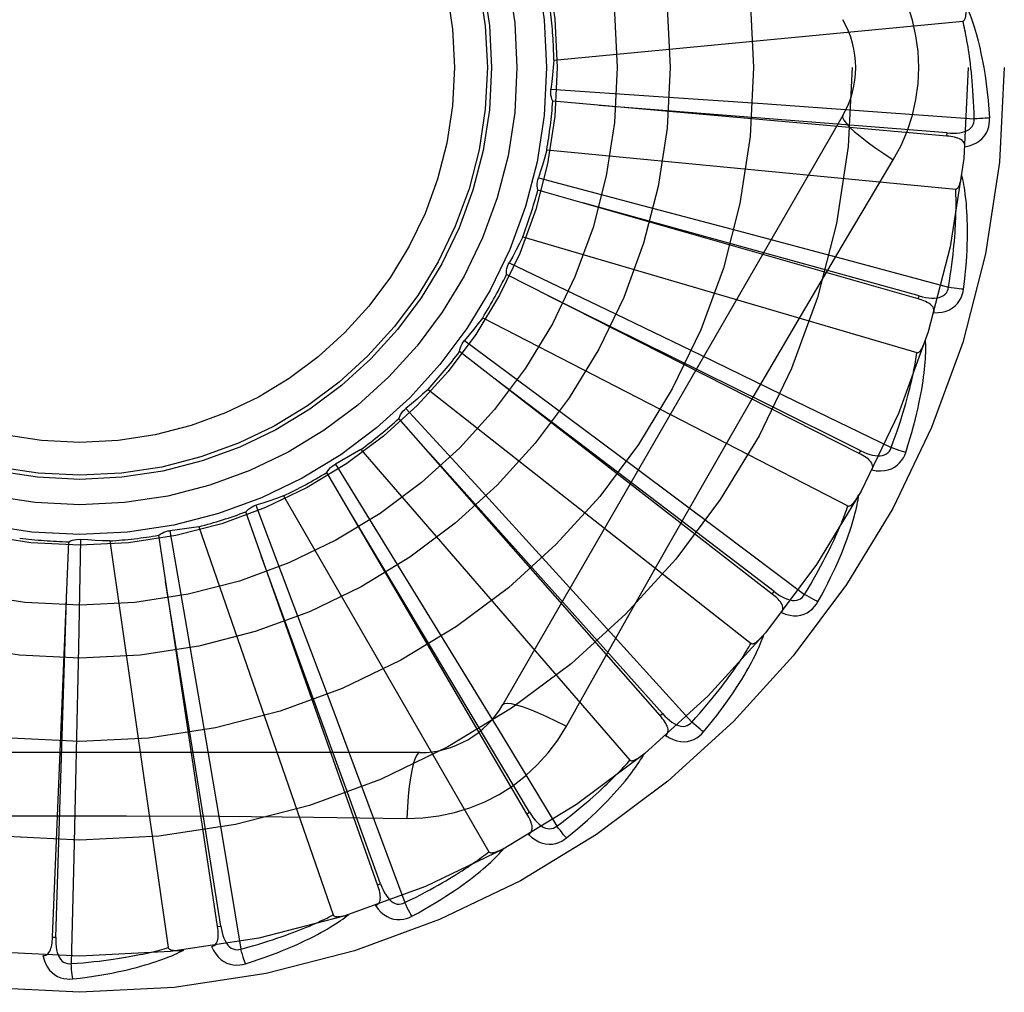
# Model space of a CAD drawing. Header units: inches. Extents: x 0 to 262, y 0 to 169.
# Tile 37 of 256: x 47.738 to 48.038, y 53.819 to 54.115. Entities that reach past the tile are written whole.
import ezdxf

# ---------------------------------------------------------------- set-up
doc = ezdxf.new("R2010")
doc.units = ezdxf.units.IN
doc.header["$LTSCALE"] = 14.3846153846
doc.header["$MEASUREMENT"] = 0
doc.linetypes.add('HIDDEN', pattern=[0.2, 0.1, -0.1])
doc.layers.add('LEFTHAND_DOOR_ASSEMBLY', color=7, linetype='CONTINUOUS')

msp = doc.modelspace()

# ---------------------------------------------------------------- linework, layer by layer
at = {"layer": 'LEFTHAND_DOOR_ASSEMBLY', "color": 8, "linetype": 'HIDDEN'}
for p, q in [((47.9006493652, 54.1028268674), (48.02505230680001, 54.114705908)), ((47.8997542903, 54.0939774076), (47.9324751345, 54.0917786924)), ((47.9324751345, 54.0917786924), (47.9641930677, 54.08958904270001)), ((48.02018807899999, 54.0797085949), (47.90030679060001, 54.0903407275)), ((47.9641930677, 54.08958904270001), (47.99629841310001, 54.0873093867)), ((47.98855936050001, 54.085952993), (47.885117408, 53.90678627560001)), ((47.99629841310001, 54.0873093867), (48.02850915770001, 54.0849624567)), ((48.02018822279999, 54.07970858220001), (48.02027255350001, 54.08066447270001)), ((47.8984763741, 54.0754892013), (48.0228793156, 54.06361016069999)), ((47.89592270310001, 54.0669690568), (47.92763612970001, 54.05861761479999)), ((48.0114797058, 54.0301658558), (47.8957769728, 54.0632935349)), ((47.92763612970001, 54.05861761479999), (47.9583664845, 54.0504648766)), ((47.9583664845, 54.0504648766), (47.9894602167, 54.0421504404)), ((47.8911689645, 54.0490568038), (48.0110756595, 54.01384902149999)), ((47.8870489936, 54.0411739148), (47.91660879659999, 54.0269715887)), ((47.9894602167, 54.0421504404), (48.0206447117, 54.03374999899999)), ((47.9935526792, 53.983166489), (47.8862102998, 54.03759239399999)), ((48.0114798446, 54.03016581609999), (48.0117435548, 54.0310884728)), ((47.91660879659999, 54.0269715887), (47.945240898, 54.0131504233)), ((47.8789912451, 54.0244850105), (47.9900679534, 53.9672209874)), ((47.96057143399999, 53.9990526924), (47.9749423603, 54.023629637)), ((47.873453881, 54.0175242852), (47.8997916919, 53.9979843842)), ((47.9670549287, 53.9404091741), (47.8719525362, 54.014166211)), ((47.945240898, 54.0131504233), (47.9741992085, 53.9991017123)), ((47.86238335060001, 54.00266191), (47.9606154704, 53.9254113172)), ((47.9741992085, 53.9991017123), (48.0032303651, 53.9849513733)), ((47.8556287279, 53.9968749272), (47.8777926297, 53.9727036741)), ((47.8997916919, 53.9979843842), (47.9252907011, 53.9789943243)), ((47.932944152, 53.9034392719), (47.8535189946, 53.9938616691)), ((47.8419455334, 53.9843762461), (47.9237827, 53.8899311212)), ((47.993552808, 53.9831664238), (47.9939863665, 53.9840224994)), ((47.83421778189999, 53.9799721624), (47.8514067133, 53.95204316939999)), ((47.9252907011, 53.9789943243), (47.9510669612, 53.9597190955)), ((47.8924532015, 53.8735929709), (47.8315759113, 53.9774126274)), ((47.8777926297, 53.9727036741), (47.8992369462, 53.94923107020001)), ((47.8184164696, 53.9702889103), (47.8809008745, 53.8620627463)), ((47.8099948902, 53.9674269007), (47.8215875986, 53.9367495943)), ((47.8470455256, 53.8519489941), (47.8069163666, 53.9654135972)), ((47.7838355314, 53.9596925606), (47.7894130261, 53.9273756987)), ((47.7926465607, 53.9609090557), (47.8335198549, 53.842813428)), ((47.9510669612, 53.9597190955), (47.97689551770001, 53.9403302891)), ((47.7566851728, 53.9570486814), (47.7560458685, 53.92426027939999)), ((47.79836227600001, 53.83928961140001), (47.7804316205, 53.9582982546)), ((47.7481629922, 53.8360723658), (47.7530789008, 53.9563237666)), ((47.7655671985, 53.9565756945), (47.7833521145, 53.8328788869)), ((47.8514067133, 53.95204316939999), (47.86802128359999, 53.9249363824)), ((47.8992369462, 53.94923107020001), (47.9208995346, 53.9254259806)), ((47.9670550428, 53.9404090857), (47.9676427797, 53.94116763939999)), ((47.8215875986, 53.9367495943), (47.8327719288, 53.9069883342)), ((47.7894130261, 53.9273756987), (47.7947628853, 53.8960356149)), ((47.7560458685, 53.92426027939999), (47.755367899, 53.8924740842)), ((47.86802128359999, 53.9249363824), (47.884787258, 53.8974618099)), ((47.9208995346, 53.9254259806), (47.9425919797, 53.9014994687)), ((47.9044477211, 53.9002255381), (47.9113507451, 53.9126007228)), ((47.8327719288, 53.9069883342), (47.8440353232, 53.87683728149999)), ((47.93294424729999, 53.9034391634), (47.9336649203, 53.9040727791)), ((47.884787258, 53.8974618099), (47.90155957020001, 53.8698623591)), ((47.7947628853, 53.8960356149), (47.8001166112, 53.8642978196)), ((47.8598583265, 53.89220293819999), (47.6529744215, 53.89220293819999)), ((47.755367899, 53.8924740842), (47.7546184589, 53.860296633)), ((47.8440353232, 53.87683728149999), (47.8552813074, 53.84656240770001)), ((47.77060649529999, 53.8729910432), (47.7990762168, 53.8728339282)), ((47.8924532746, 53.8735928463), (47.8932808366, 53.8740786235)), ((47.8001166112, 53.8642978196), (47.8054298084, 53.83244173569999)), ((47.7546184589, 53.860296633), (47.7538068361, 53.8280107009)), ((47.8470455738, 53.851948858), (47.8479501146, 53.85226923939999)), ((47.7983622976, 53.8392894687), (47.7993111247, 53.8394328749)), ((47.7481629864, 53.8360722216), (47.74912180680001, 53.8360334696))]:
    msp.add_line(p, q, dxfattribs=at)
for points in [[(48.0116580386, 54.1005363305), (48.0114361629, 54.10541344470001), (48.0107817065, 54.1102460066), (48.0096971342, 54.1150216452), (48.00818570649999, 54.1196937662), (48.00625328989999, 54.124216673), (48.0039062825, 54.1285798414)], [(48.02505230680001, 54.114705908), (48.02521762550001, 54.1147539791), (48.0253628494, 54.1148389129), (48.02548685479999, 54.1149644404), (48.0255930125, 54.1151193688), (48.0256836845, 54.1152946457), (48.0257607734, 54.1154875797), (48.02582650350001, 54.1156921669), (48.0258822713, 54.1159092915), (48.0259301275, 54.1161381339), (48.02597033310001, 54.11637780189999), (48.026003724, 54.1166272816), (48.026030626, 54.11688611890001), (48.0260516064, 54.11715311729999), (48.0260667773, 54.1174294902), (48.0260765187, 54.117715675), (48.0260805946, 54.1180128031), (48.026078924, 54.1183261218), (48.0260714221, 54.1186437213), (48.0260579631, 54.11895417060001), (48.026038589, 54.11926128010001)], [(48.0260311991, 54.119338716), (48.0263339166, 54.1186715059), (48.0266373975, 54.117968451), (48.0269408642, 54.1172303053), (48.0272451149, 54.11645433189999), (48.0275508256, 54.1156385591), (48.0278572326, 54.1147813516), (48.0281639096, 54.1138811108), (48.0284702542, 54.1129357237), (48.0287755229, 54.1119431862), (48.0290794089, 54.1109015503), (48.0293812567, 54.1098088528), (48.0296809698, 54.1086630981), (48.0299781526, 54.1074625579), (48.030272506, 54.1062044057), (48.0305640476, 54.1048865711), (48.0308507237, 54.1035049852), (48.031130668, 54.1020543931), (48.0314027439, 54.1005363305)], [(48.02850915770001, 54.0849624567), (48.0284616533, 54.0868121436), (48.0284004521, 54.088587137), (48.0283248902, 54.0902858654), (48.0282369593, 54.0919130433), (48.0281380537, 54.0934719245), (48.0280293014, 54.0949653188), (48.0279119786, 54.0963962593), (48.0277870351, 54.09776732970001), (48.0276555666, 54.0990813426), (48.0275184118, 54.1003406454), (48.02737650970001, 54.1015478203), (48.02723065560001, 54.1027049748), (48.02708175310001, 54.1038143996), (48.0269304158, 54.1048781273), (48.0267774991, 54.1058983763), (48.02662318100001, 54.1068768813), (48.0264679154, 54.10781566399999), (48.02631173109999, 54.10871608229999), (48.0261547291, 54.1095797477), (48.0259971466, 54.1104079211), (48.0258391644, 54.1112019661), (48.0256810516, 54.1119631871), (48.0255230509, 54.1126929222), (48.0253654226, 54.1133924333), (48.0252085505, 54.1140636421), (48.02505230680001, 54.114705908)], [(47.9006493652, 54.1028268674), (47.90047546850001, 54.1006056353), (47.9002683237, 54.0983903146), (47.900027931, 54.0961809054), (47.8997542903, 54.0939774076)], [(48.0039062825, 54.0724928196), (48.0062497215, 54.0768510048), (48.0081813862, 54.0813725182), (48.0096958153, 54.0860487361), (48.010783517, 54.0908291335), (48.0114379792, 54.0956619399), (48.0116580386, 54.1005363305)], [(48.0314027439, 54.1005363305), (48.0318009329, 54.09810100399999), (48.0321586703, 54.09561987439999), (48.0324745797, 54.0930937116), (48.03274914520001, 54.0905223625), (48.0329826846, 54.0879056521), (48.0331737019, 54.0852443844)], [(47.90030679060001, 54.0903407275), (47.9000723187, 54.09091608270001), (47.8998944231, 54.0915085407), (47.8997722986, 54.0921240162), (47.89970744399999, 54.0927472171), (47.8997016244, 54.0933629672), (47.8997542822, 54.0939773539)], [(48.02027255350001, 54.08066447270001), (47.98810626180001, 54.0832394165), (47.9144510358, 54.0890677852)], [(47.98855919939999, 54.0859527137), (47.9884962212, 54.0853846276), (47.988826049, 54.0846003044), (47.98952978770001, 54.0836297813), (47.9905944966, 54.0824782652), (47.9920213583, 54.0811459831), (47.9938006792, 54.0796499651), (47.9959088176, 54.0780111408), (47.9983193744, 54.0762533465), (48.0010116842, 54.0743955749), (48.0039079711, 54.0724917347)], [(48.0202723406, 54.0806659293), (48.02130834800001, 54.080604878), (48.02229111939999, 54.0805952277), (48.02322321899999, 54.0806398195), (48.0241010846, 54.0807407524), (48.02492405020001, 54.0809026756), (48.02568511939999, 54.0811264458), (48.0263818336, 54.0814117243), (48.0269969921, 54.0817630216), (48.0275124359, 54.0821830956), (48.0279266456, 54.0826664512), (48.0282311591, 54.08321088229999), (48.0284291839, 54.0837907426), (48.0285217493, 54.0843766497), (48.0285094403, 54.084966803)], [(48.025613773, 54.0764854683), (48.0269379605, 54.0767879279), (48.0281346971, 54.07719307), (48.0292121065, 54.0777028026), (48.0301596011, 54.0783114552), (48.03097680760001, 54.0790165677), (48.0316611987, 54.0798067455), (48.03221151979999, 54.08068023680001), (48.0326341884, 54.0816030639), (48.0329259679, 54.0825506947), (48.0331069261, 54.083492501), (48.0331900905, 54.0843861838), (48.0331737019, 54.0852443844)], [(48.0331737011, 54.0852443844), (48.03255744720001, 54.0851782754), (48.0318529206, 54.08511786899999), (48.03108417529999, 54.0850653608), (48.0302606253, 54.0850214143), (48.0293919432, 54.0849867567), (48.0285091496, 54.08496272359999)], [(48.02561356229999, 54.0764804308), (48.0256092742, 54.0769434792), (48.02552303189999, 54.0773670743), (48.02534974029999, 54.0777523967), (48.025104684, 54.0780959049), (48.0248005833, 54.0783918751), (48.0244400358, 54.0786480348), (48.02402756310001, 54.0788692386), (48.0235701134, 54.0790583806), (48.02307445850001, 54.07921869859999), (48.02254565, 54.079354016), (48.0219904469, 54.079468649), (48.0214104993, 54.07956435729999), (48.0208101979, 54.079644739), (48.02018807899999, 54.0797085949)], [(47.8984763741, 54.0754892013), (47.897885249, 54.07334102), (47.8972625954, 54.0712049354), (47.8966084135, 54.0690809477), (47.89592270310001, 54.0669690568)], [(47.9749423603, 54.023629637), (47.98939369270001, 54.0481025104), (47.9966150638, 54.0602830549), (48.0039062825, 54.0724928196)], [(48.0228793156, 54.06361016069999), (48.0230515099, 54.0636263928), (48.0232106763, 54.0636826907), (48.0233563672, 54.0637829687), (48.0234899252, 54.0639154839), (48.0236120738, 54.0640707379), (48.023724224, 54.0642459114), (48.0238275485, 54.064434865), (48.0239234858, 54.0646380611), (48.0240138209, 54.0648541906), (48.0240986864, 54.06508242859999), (48.0241787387, 54.0653216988), (48.0242541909, 54.0655714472), (48.0243253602, 54.06583036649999), (48.0243925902, 54.0660996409), (48.0244563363, 54.0663796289), (48.02451657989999, 54.0666715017), (48.0245737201, 54.0669763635), (48.0246269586, 54.067294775), (48.0246755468, 54.06762778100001), (48.0247197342, 54.0679750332)], [(48.0252783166, 54.0331440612), (48.0255488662, 54.0353564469), (48.0257786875, 54.03747759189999), (48.0259704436, 54.0395049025), (48.02612705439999, 54.0414441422), (48.0262508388, 54.0432992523), (48.0263445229, 54.0450735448), (48.0264103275, 54.0467707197), (48.02645079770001, 54.0483938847), (48.0264680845, 54.0499464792), (48.02646462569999, 54.0514314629), (48.0264425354, 54.0528521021), (48.02640420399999, 54.0542111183), (48.0263523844, 54.0555116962), (48.0262875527, 54.0567558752), (48.0262109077, 54.0579462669), (48.0261223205, 54.0590844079), (48.0260214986, 54.0601721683), (48.0259094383, 54.0612111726), (48.0257863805, 54.0622030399), (48.0256538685, 54.06314969), (48.0255129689, 54.06405296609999), (48.02536509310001, 54.0649147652), (48.0252121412, 54.06573685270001), (48.0250535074, 54.0665215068), (48.0248888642, 54.067271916), (48.0247188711, 54.06798708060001)], [(47.8957769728, 54.0632935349), (47.89565562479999, 54.06390286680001), (47.8955930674, 54.0645182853), (47.89558962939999, 54.0651457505), (47.8956438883, 54.0657699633), (47.8957547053, 54.0663756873), (47.895922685, 54.0669690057)], [(48.0206447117, 54.03374999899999), (48.0209481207, 54.03557525), (48.02122394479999, 54.03732974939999), (48.021471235, 54.0390120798), (48.0216928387, 54.0406264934), (48.02189074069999, 54.0421759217), (48.0220665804, 54.0436629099), (48.02222218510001, 54.0450901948), (48.02235897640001, 54.04646013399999), (48.02247856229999, 54.04777528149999), (48.02258221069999, 54.0490377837), (48.02267133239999, 54.05024999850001), (48.0227471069, 54.0514138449), (48.0228108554, 54.0525314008), (48.0228635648, 54.0536045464), (48.0229064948, 54.0546352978), (48.02294014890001, 54.0556253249), (48.02296535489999, 54.0565765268), (48.0229823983, 54.0574902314), (48.0229916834, 54.05836800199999), (48.0229936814, 54.0592110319), (48.0229888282, 54.0600206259), (48.02297763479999, 54.0607980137), (48.0229605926, 54.0615444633), (48.0229381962, 54.0622611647), (48.0229111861, 54.0629499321), (48.0228793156, 54.06361016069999)], [(48.0117435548, 54.0310884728), (47.98064586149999, 54.0397043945), (47.9094247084, 54.0593667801)], [(47.8911689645, 54.0490568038), (47.8901819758, 54.04705931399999), (47.8891663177, 54.0450796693), (47.8881219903, 54.0431178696), (47.8870489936, 54.0411739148)], [(47.8862102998, 54.03759239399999), (47.8862064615, 54.03821367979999), (47.8862615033, 54.0388298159), (47.88637687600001, 54.0394465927), (47.8865482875, 54.0400492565), (47.8867717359, 54.04062306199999), (47.8870489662, 54.041173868)], [(48.0117436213, 54.0310899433), (48.01274935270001, 54.0308339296), (48.0137125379, 54.030638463), (48.01463623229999, 54.0305058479), (48.0155173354, 54.0304388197), (48.016356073, 54.0304420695), (48.0171457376, 54.0305177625), (48.0178838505, 54.0306660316), (48.0185543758, 54.0308945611), (48.01914000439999, 54.0312094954), (48.0196382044, 54.0316057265), (48.0200402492, 54.0320826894), (48.0203444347, 54.0326145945), (48.020546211, 54.0331723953), (48.0206458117, 54.0337542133)], [(48.0161973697, 54.025974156), (48.01755486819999, 54.02602054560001), (48.01880665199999, 54.0261918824), (48.0199610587, 54.0264885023), (48.021006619, 54.0269068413), (48.02194250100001, 54.0274445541), (48.0227640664, 54.0280909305), (48.0234697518, 54.0288444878), (48.0240594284, 54.0296706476), (48.0245252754, 54.0305459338), (48.02488120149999, 54.0314364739), (48.0251319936, 54.03229826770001), (48.0252783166, 54.0331440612)], [(48.0252783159, 54.0331440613), (48.0246606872, 54.0331957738), (48.0239574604, 54.0332697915), (48.02319267, 54.0333637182), (48.0223756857, 54.0334764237), (48.0215161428, 54.0336067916), (48.0206447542, 54.0337502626)], [(47.9939863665, 53.9840224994), (47.96508122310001, 53.99836799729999), (47.8988682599, 54.0311537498)], [(48.0161963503, 54.025970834), (48.0162796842, 54.0264253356), (48.0162751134, 54.02685700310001), (48.0161778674, 54.0272680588), (48.0160022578, 54.0276518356), (48.0157596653, 54.0280000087), (48.0154541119, 54.0283197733), (48.0150909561, 54.0286150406), (48.0146775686, 54.0288873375), (48.01422121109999, 54.0291385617), (48.0137275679, 54.0293715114), (48.0132040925, 54.02958914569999), (48.0126527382, 54.02979288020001), (48.0120784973, 54.0299854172), (48.0114797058, 54.0301658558)], [(47.8789912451, 54.0244850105), (47.8776440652, 54.0227104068), (47.87627211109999, 54.0209587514), (47.8748753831, 54.0192300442), (47.873453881, 54.0175242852)], [(47.8719525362, 54.014166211), (47.8720663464, 54.0147769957), (47.87223699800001, 54.0153715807), (47.8724670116, 54.0159553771), (47.87274938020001, 54.0165147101), (47.8730773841, 54.0170358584), (47.8734538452, 54.01752424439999)], [(48.0076655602, 53.9834794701), (48.0083499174, 53.9856006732), (48.0089770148, 53.9876399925), (48.0095489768, 53.98959437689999), (48.0100697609, 53.9914689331), (48.0105423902, 53.9932670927), (48.0109701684, 53.9949915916), (48.0113559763, 53.9966456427), (48.0117029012, 53.9982318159), (48.012013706, 53.9997530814), (48.0122913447, 54.0012118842), (48.0125385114, 54.0026110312), (48.01275806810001, 54.0039527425), (48.012953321, 54.0052396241), (48.0131251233, 54.0064735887), (48.01327514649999, 54.0076569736), (48.01340355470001, 54.0087913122), (48.0135104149, 54.00987849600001), (48.0135970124, 54.0109199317), (48.01366389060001, 54.0119171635), (48.013712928, 54.0128717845), (48.0137455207, 54.0137854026), (48.0137634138, 54.0146596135), (48.013768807, 54.0154957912), (48.0137615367, 54.0162962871), (48.0137418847, 54.01706429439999), (48.0137103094, 54.0177987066)], [(48.0110756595, 54.01384902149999), (48.01124781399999, 54.0138323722), (48.0114147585, 54.01385753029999), (48.01157679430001, 54.013928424), (48.0117330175, 54.0140332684), (48.0118823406, 54.01416260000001), (48.0120256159, 54.0143133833), (48.012162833, 54.014479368), (48.0122954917, 54.0146607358), (48.0124250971, 54.0148558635), (48.0125516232, 54.0150639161), (48.0126755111, 54.0152837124), (48.0127968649, 54.0155146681), (48.01291574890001, 54.0157554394), (48.0130327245, 54.0160071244), (48.0131483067, 54.01626998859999), (48.0132626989, 54.0165451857), (48.0133781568, 54.0168387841), (48.0134890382, 54.0171363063), (48.0135898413, 54.0174237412), (48.01368239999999, 54.0177057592)], [(48.0032303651, 53.9849513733), (48.0038737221, 53.9866862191), (48.0044766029, 53.9883568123), (48.00503780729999, 53.9899619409), (48.0055609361, 53.9915052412), (48.006048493, 53.99298921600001), (48.0065025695, 53.9944160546), (48.0069254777, 53.99578809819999), (48.0073190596, 53.9971073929), (48.00768537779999, 53.9983761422), (48.00802608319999, 53.9995962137), (48.0083430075, 54.0007696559), (48.0086376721, 54.0018981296), (48.0089117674, 54.00298342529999), (48.0091666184, 54.0040272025), (48.0094038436, 54.0050312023), (48.0096242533, 54.0059969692), (48.00982902, 54.00692621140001), (48.0100186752, 54.0078201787), (48.0101939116, 54.0086803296), (48.010355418, 54.0095077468), (48.0105038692, 54.0103036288), (48.0106399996, 54.01106908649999), (48.01076453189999, 54.0118052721), (48.01087817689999, 54.0125132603), (48.010982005, 54.0131946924), (48.0110756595, 54.01384902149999)], [(47.9676427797, 53.94116763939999), (47.9419748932, 53.96072422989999), (47.8831632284, 54.0054483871)], [(47.86238335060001, 54.00266191), (47.86072467, 54.0011743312), (47.85904600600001, 53.9997139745), (47.85734735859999, 53.9982808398), (47.8556287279, 53.9968749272)], [(47.9322435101, 53.9496618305), (47.9463347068, 53.9743879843), (47.9534395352, 53.9867274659), (47.96057143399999, 53.9990526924)], [(47.8535189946, 53.9938616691), (47.8537463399, 53.9944398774), (47.8540264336, 53.9949914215), (47.8543627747, 53.9955211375), (47.8547458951, 53.9960169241), (47.85516659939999, 53.99646657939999), (47.8556286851, 53.99687489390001)], [(47.8419455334, 53.9843762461), (47.8400353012, 53.9832294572), (47.8381105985, 53.9821131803), (47.8361714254, 53.9810274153), (47.83421778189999, 53.9799721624)], [(47.9939867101, 53.9840239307), (47.9949258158, 53.9835822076), (47.99583460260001, 53.98320798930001), (47.9967165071, 53.9829029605), (47.9975690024, 53.9826703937), (47.9983931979, 53.9825148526), (47.9991829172, 53.9824397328), (47.9999357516, 53.9824456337), (48.000637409, 53.9825431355), (48.0012720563, 53.9827415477), (48.0018362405, 53.9830363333), (48.0023212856, 53.9834285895), (48.0027206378, 53.98389331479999), (48.00302433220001, 53.9844028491), (48.0032322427, 53.9849553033)], [(48.0076655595, 53.9834794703), (48.0070688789, 53.9836471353), (48.0063923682, 53.983852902), (48.00565917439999, 53.9840898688), (48.0048782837, 53.9843551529), (48.0040589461, 53.9846458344), (48.0032304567, 53.9849516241)], [(47.9336649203, 53.9040727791), (47.91216199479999, 53.9281336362), (47.8628772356, 53.9831797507)], [(47.99739016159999, 53.97815460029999), (47.9975580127, 53.9785851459), (47.9976352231, 53.97900989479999), (47.997617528, 53.97943192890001), (47.9975177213, 53.9798420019), (47.997345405, 53.9802297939), (47.9971058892, 53.9806016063), (47.9968051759, 53.9809602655), (47.9964507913, 53.9813058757), (47.9960502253, 53.9816389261), (47.9956095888, 53.9819610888), (47.9951367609, 53.9822738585), (47.99463392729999, 53.9825782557), (47.9941065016, 53.9828759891), (47.9935526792, 53.983166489)], [(47.9973918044, 53.9781577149), (47.9987335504, 53.9779463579), (47.9999951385, 53.9778776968), (48.0011848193, 53.9779504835), (48.0022906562, 53.978163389), (48.0033113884, 53.97851426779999), (48.0042404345, 53.978993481), (48.0050759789, 53.9795998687), (48.00581135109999, 53.9802995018), (48.0064344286, 53.98107080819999), (48.0069524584, 53.98187789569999), (48.0073618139, 53.982676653), (48.0076655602, 53.9834794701)], [(47.8315759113, 53.9774126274), (47.8319085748, 53.9779373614), (47.83228798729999, 53.9784259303), (47.8327184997, 53.9788824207), (47.83318852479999, 53.9792967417), (47.8336867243, 53.9796586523), (47.8342177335, 53.9799721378)], [(47.8184164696, 53.9702889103), (47.81632372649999, 53.9695243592), (47.81422254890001, 53.9687925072), (47.81211293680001, 53.9680933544), (47.8099948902, 53.9674269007)], [(47.98097200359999, 53.93804561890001), (47.98204543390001, 53.9399989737), (47.9830471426, 53.9418827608), (47.98397863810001, 53.94369358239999), (47.984844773, 53.945435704), (47.9856491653, 53.9471119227), (47.98639557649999, 53.94872430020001), (47.9870874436, 53.9502754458), (47.9877282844, 53.9517672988), (47.98832137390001, 53.9532022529), (47.9888700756, 53.9545821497), (47.989377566, 53.9559092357), (47.9898470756, 53.9571851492), (47.99028234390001, 53.9584118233), (47.9906845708, 53.9595909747), (47.99105584, 53.9607245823), (47.99139660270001, 53.9618141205), (47.99170728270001, 53.962861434), (47.9919894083, 53.9638676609), (47.9922438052, 53.96483421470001), (47.9924726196, 53.96576230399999), (47.9926775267, 53.9666532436), (47.992860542, 53.96750827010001), (47.9930240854, 53.9683283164), (47.9931684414, 53.9691157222), (47.9932944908, 53.96987356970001), (47.9934024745, 53.9706006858)], [(47.9900679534, 53.9672209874), (47.9902338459, 53.9671720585), (47.9904025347, 53.9671651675), (47.99057505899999, 53.9672041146), (47.990748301, 53.967277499), (47.99091940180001, 53.9673762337), (47.9910886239, 53.9674971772), (47.9912547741, 53.9676341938), (47.9914193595, 53.9677871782), (47.9915835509, 53.9679542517), (47.9917471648, 53.9681345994), (47.99191041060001, 53.9683269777), (47.9920732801, 53.9685307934), (47.9922355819, 53.9687447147), (47.9923980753, 53.9689697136), (47.9925613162, 53.9692059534), (47.9927257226, 53.9694545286), (47.9928920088, 53.9697161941), (47.9930598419, 53.96999213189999), (47.993229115, 53.9702839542), (47.9933998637, 53.9705911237)], [(47.8069163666, 53.9654135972), (47.807342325, 53.9658658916), (47.8078073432, 53.96627382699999), (47.8083164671, 53.9666405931), (47.80885640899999, 53.96695847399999), (47.8094140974, 53.96721955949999), (47.8099948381, 53.9674268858)], [(47.97689551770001, 53.9403302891), (47.97785557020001, 53.9419120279), (47.978763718, 53.9434383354), (47.9796185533, 53.94490824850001), (47.9804243, 53.9463246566), (47.98118389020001, 53.9476895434), (47.9818997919, 53.9490046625), (47.9825747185, 53.9502718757), (47.98321086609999, 53.951492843), (47.9838106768, 53.9526693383), (47.9843761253, 53.9538028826), (47.98490939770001, 53.9548951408), (47.9854123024, 53.9559474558), (47.985886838, 53.956961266), (47.9863346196, 53.9579379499), (47.9867575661, 53.95887891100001), (47.9871567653, 53.9597855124), (47.9875336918, 53.9606592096), (47.9878891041, 53.9615011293), (47.9882239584, 53.96231257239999), (47.98853913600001, 53.96309447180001), (47.9888355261, 53.9638478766), (47.9891140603, 53.9645737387), (47.9893756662, 53.9652730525), (47.989621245, 53.965946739), (47.9898521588, 53.96659620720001), (47.9900679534, 53.9672209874)], [(47.8932808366, 53.8740786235), (47.8767200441, 53.901774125), (47.8387434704, 53.9651526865)], [(47.7804316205, 53.9582982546), (47.78093547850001, 53.9586617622), (47.7814692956, 53.9589743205), (47.7820386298, 53.9592381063), (47.7826289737, 53.959448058), (47.7832259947, 53.9595988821), (47.7838354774, 53.9596925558)], [(47.7926465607, 53.9609090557), (47.790446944, 53.9605543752), (47.78824523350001, 53.9602333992), (47.78604142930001, 53.95994612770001), (47.7838355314, 53.9596925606)], [(47.7530789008, 53.9563237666), (47.7536424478, 53.9565853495), (47.7542257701, 53.95679123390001), (47.7548347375, 53.9569425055), (47.7554541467, 53.9570369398), (47.7560689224, 53.9570720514), (47.7566851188, 53.9570486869)], [(47.7655671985, 53.9565756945), (47.763340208, 53.9566437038), (47.7611175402, 53.95674520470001), (47.7588991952, 53.9568801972), (47.7566851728, 53.9570486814)], [(47.8479501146, 53.85226923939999), (47.8369300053, 53.8825983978), (47.8116341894, 53.95201874)], [(47.9113507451, 53.9126007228), (47.9252504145, 53.9372900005), (47.9322435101, 53.9496618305)], [(47.74912180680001, 53.8360334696), (47.7501633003, 53.8682858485), (47.7524804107, 53.9421349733)], [(47.7993111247, 53.8394328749), (47.7942299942, 53.8712995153), (47.7825291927, 53.9442526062)], [(47.9698743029, 53.9347611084), (47.9701207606, 53.93515242), (47.970277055, 53.9355550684), (47.97033956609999, 53.9359728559), (47.97031915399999, 53.9363943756), (47.9702233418, 53.9368077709), (47.9700585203, 53.9372181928), (47.9698311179, 53.9376272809), (47.9695485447, 53.9380337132), (47.96921824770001, 53.9384365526), (47.9688465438, 53.9388362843), (47.9684414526, 53.93923288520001), (47.9680053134, 53.9396269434), (47.9675437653, 53.94001911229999), (47.9670549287, 53.9404091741)], [(47.9676433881, 53.9411689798), (47.9684819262, 53.9405575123), (47.9693034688, 53.9400180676), (47.97011170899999, 53.9395516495), (47.970904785, 53.9391619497), (47.9716846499, 53.9388532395), (47.97244588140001, 53.9386300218), (47.9731862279, 53.9384933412), (47.9738936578, 53.9384562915), (47.9745543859, 53.9385310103), (47.9751641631, 53.9387136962), (47.9757146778, 53.9390070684), (47.976194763, 53.9393878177), (47.9765893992, 53.9398306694), (47.97689810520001, 53.9403337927)], [(47.98097200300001, 53.93804561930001), (47.980417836, 53.9383231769), (47.97979249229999, 53.9386532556), (47.9791173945, 53.939024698), (47.9784008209, 53.9394329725), (47.9776513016, 53.9398734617), (47.9768956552, 53.940330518)], [(47.9698767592, 53.9347643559), (47.9711542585, 53.9343028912), (47.9723800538, 53.9339967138), (47.97356201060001, 53.9338430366), (47.97468815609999, 53.93384281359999), (47.9757568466, 53.9339941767), (47.9767597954, 53.93428890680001), (47.977695, 53.9347262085), (47.9785494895, 53.9352740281), (47.9793072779, 53.9359134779), (47.9799686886, 53.9366079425), (47.9805218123, 53.9373147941), (47.98097200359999, 53.93804561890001)], [(47.9461624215, 53.8984846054), (47.9475861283, 53.9001995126), (47.9489262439, 53.9018596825), (47.9501836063, 53.9034614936), (47.9513637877, 53.90500821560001), (47.95247087, 53.90650191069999), (47.9535089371, 53.9079438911), (47.9544818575, 53.9093360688), (47.9553934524, 53.9106796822), (47.95624739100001, 53.9119764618), (47.9570473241, 53.9132275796), (47.9577967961, 53.91443464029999), (47.9584992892, 53.915598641), (47.9591588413, 53.9167207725), (47.9597769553, 53.9178024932), (47.96035605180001, 53.9188453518), (47.960896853, 53.9198507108), (47.96140012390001, 53.92082030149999), (47.9618675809, 53.9217549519), (47.962300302, 53.9226558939), (47.96270062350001, 53.923523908), (47.9630704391, 53.9243599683), (47.96341196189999, 53.9251649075), (47.9637277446, 53.92593918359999), (47.9640185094, 53.9266850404), (47.9642857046, 53.9274053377), (47.9645293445, 53.9280988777)], [(47.9606154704, 53.9254113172), (47.96076910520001, 53.9253318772), (47.9609334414, 53.9252931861), (47.9611102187, 53.9252987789), (47.9612942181, 53.9253380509), (47.9614809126, 53.9254026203), (47.9616699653, 53.9254893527), (47.96185904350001, 53.9255924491), (47.9620496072, 53.9257115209), (47.9622424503, 53.9258445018), (47.9624372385, 53.9259906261), (47.962633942, 53.92614863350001), (47.9628324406, 53.9263179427), (47.9630322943, 53.9264972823), (47.9632344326, 53.9266874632), (47.9634394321, 53.9268885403), (47.9636479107, 53.9271015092), (47.96386430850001, 53.9273312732), (47.9640777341, 53.9275661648), (47.9642775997, 53.927794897), (47.9644674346, 53.9280212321)], [(47.9425919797, 53.9014994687), (47.9438340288, 53.9028709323), (47.9450146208, 53.9041977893), (47.946132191, 53.9054793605), (47.9471914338, 53.9067176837), (47.9481956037, 53.9079141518), (47.94914745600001, 53.9090700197), (47.9500500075, 53.910186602), (47.9509057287, 53.9112651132), (47.9517173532, 53.9123068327), (47.952487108, 53.9133128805), (47.9532174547, 53.9142844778), (47.9539104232, 53.9152226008), (47.9545682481, 53.9161282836), (47.9551927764, 53.9170025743), (47.9557861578, 53.9178464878), (47.9563497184, 53.91866115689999), (47.9568851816, 53.91944773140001), (47.9573935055, 53.9202071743), (47.9578758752, 53.920940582), (47.9583333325, 53.9216487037), (47.9587669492, 53.9223324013), (47.9591778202, 53.92299243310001), (47.9595670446, 53.9236296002), (47.9599356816, 53.9242446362), (47.960285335, 53.924838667), (47.9606154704, 53.9254113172)], [(47.885117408, 53.90678627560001), (47.8855779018, 53.9071250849), (47.88642221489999, 53.907231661), (47.8876146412, 53.9071074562), (47.8891441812, 53.9067611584), (47.89101140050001, 53.9061916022), (47.8931966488, 53.9053986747), (47.8956700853, 53.9043923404), (47.89839755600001, 53.9031836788), (47.901351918, 53.9017812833), (47.9044477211, 53.9002255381)], [(47.93464420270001, 53.8973603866), (47.9349599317, 53.8976975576), (47.93518940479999, 53.8980630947), (47.9353298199, 53.8984614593), (47.9353895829, 53.8988792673), (47.9353737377, 53.8993033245), (47.9352895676, 53.89973752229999), (47.9351436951, 53.9001822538), (47.9349431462, 53.9006348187), (47.9346950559, 53.9010928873), (47.9344057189, 53.9015557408), (47.9340830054, 53.9020218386), (47.9337293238, 53.9024913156), (47.933350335, 53.9029637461), (47.932944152, 53.9034392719)], [(47.9336657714, 53.9040739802), (47.934373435, 53.9033148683), (47.9350780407, 53.9026296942), (47.9357834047, 53.9020187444), (47.9364883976, 53.9014859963), (47.93719574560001, 53.90103527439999), (47.9379009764, 53.9006720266), (47.9386020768, 53.9003977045), (47.9392897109, 53.90022744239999), (47.9399526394, 53.9001757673), (47.9405859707, 53.9002397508), (47.9411820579, 53.90042363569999), (47.9417255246, 53.9007066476), (47.9421968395, 53.90106681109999), (47.9425951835, 53.9015024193)], [(47.8558749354, 53.8721820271), (47.8608091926, 53.87233215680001), (47.8656765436, 53.8729163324), (47.8704619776, 53.87393204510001), (47.87513233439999, 53.8753704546), (47.8796634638, 53.8772240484), (47.8840128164, 53.8794768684), (47.8881412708, 53.8821147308), (47.8920179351, 53.8851115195), (47.8956094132, 53.8884383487), (47.8988935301, 53.8920797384), (47.90184261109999, 53.8960129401), (47.9044477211, 53.9002255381)], [(47.9461624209, 53.8984846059), (47.9456707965, 53.8988620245), (47.94511922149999, 53.8993044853), (47.9445266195, 53.8997969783), (47.9439002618, 53.9003334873), (47.94324765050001, 53.9009078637), (47.942592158, 53.9014996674)], [(47.9346466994, 53.8973624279), (47.93581378, 53.8966675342), (47.9369594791, 53.8961349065), (47.9380909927, 53.8957603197), (47.93919674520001, 53.8955469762), (47.9402747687, 53.895493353), (47.9413153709, 53.8955929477), (47.9423164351, 53.8958453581), (47.9432591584, 53.8962215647), (47.9441242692, 53.89670604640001), (47.9449051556, 53.8972627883), (47.9455820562, 53.8978521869), (47.9461624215, 53.8984846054)], [(47.8598579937, 53.89220293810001), (47.859334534, 53.8919734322), (47.85882020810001, 53.8912956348), (47.8583315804, 53.8902009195), (47.85786669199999, 53.8887030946), (47.8574263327, 53.8868012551), (47.8570204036, 53.8845123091), (47.8566552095, 53.881867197), (47.8563381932, 53.8789006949), (47.8560754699, 53.8756401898), (47.8558748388, 53.8721799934)], [(47.9044949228, 53.86622626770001), (47.9062174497, 53.86764074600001), (47.90784753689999, 53.869017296), (47.9093853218, 53.8703522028), (47.9108368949, 53.8716476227), (47.9122066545, 53.8729048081), (47.91349885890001, 53.8741242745), (47.9147176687, 53.8753071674), (47.9158670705, 53.8764539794), (47.9169509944, 53.87756571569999), (47.9179732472, 53.8786428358), (47.91893761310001, 53.8796862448), (47.91984769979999, 53.8806962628), (47.9207076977, 53.8816732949), (47.92151935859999, 53.8826184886), (47.92228535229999, 53.8835329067), (47.923006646, 53.8844177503), (47.9236843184, 53.8852745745), (47.9243202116, 53.8861038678), (47.92491561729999, 53.88690663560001), (47.9254729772, 53.8876832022), (47.9259943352, 53.8884341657), (47.92648202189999, 53.8891599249), (47.9269386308, 53.8898604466), (47.9273652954, 53.8905377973), (47.9277639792, 53.8911945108), (47.9281344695, 53.8918294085)], [(47.9237827, 53.8899311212), (47.92391852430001, 53.8898240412), (47.9240725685, 53.88975494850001), (47.9242472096, 53.889726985), (47.92443531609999, 53.8897307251), (47.9246308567, 53.8897587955), (47.9248329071, 53.8898081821), (47.9250380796, 53.8898736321), (47.925247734, 53.8899544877), (47.925462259, 53.8900485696), (47.9256811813, 53.8901551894), (47.92590423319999, 53.890273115), (47.9261311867, 53.8904017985), (47.9263613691, 53.8905400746), (47.9265958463, 53.8906885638), (47.9268351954, 53.8908472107), (47.9270802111, 53.8910168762), (47.9273315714, 53.8911977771), (47.9275902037, 53.8913917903), (47.9278574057, 53.8916011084), (47.9281327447, 53.8918250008)], [(47.90155957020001, 53.8698623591), (47.903038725, 53.8709739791), (47.9044490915, 53.8720534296), (47.9057890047, 53.8731003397), (47.90706345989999, 53.8741158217), (47.9082759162, 53.87510062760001), (47.9094293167, 53.8760554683), (47.9105268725, 53.8769810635), (47.9115712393, 53.8778781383), (47.9125653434, 53.8787474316), (47.9135115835, 53.8795896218), (47.9144126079, 53.880405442), (47.9152705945, 53.8811954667), (47.9160879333, 53.8819602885), (47.9168666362, 53.88270058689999), (47.91760900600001, 53.8834169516), (47.9183165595, 53.884110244), (47.9189912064, 53.884781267), (47.9196340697, 53.88543078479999), (47.9202465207, 53.8860596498), (47.92082972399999, 53.8866684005), (47.9213848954, 53.8872576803), (47.9219132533, 53.8878280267), (47.9224160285, 53.8883800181), (47.9228944, 53.8889141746), (47.9233501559, 53.88943129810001), (47.9237827, 53.8899311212)], [(47.7136687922, 53.872828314), (47.742127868, 53.8729880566), (47.7563665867, 53.87300483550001), (47.77060649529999, 53.8729910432)], [(47.7990762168, 53.8728339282), (47.8274960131, 53.8725551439), (47.8416553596, 53.8723915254), (47.8558749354, 53.8721820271)], [(47.89297156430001, 53.8673017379), (47.89334575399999, 53.8675733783), (47.8936404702, 53.8678890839), (47.8938537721, 53.8682537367), (47.8939914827, 53.868652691), (47.89405616, 53.8690721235), (47.8940556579, 53.86951445), (47.8939965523, 53.869978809), (47.8938852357, 53.8704612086), (47.8937282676, 53.8709580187), (47.8935317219, 53.8714672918), (47.893303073, 53.8719859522), (47.8930446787, 53.8725137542), (47.8927619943, 53.8730492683), (47.8924532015, 53.8735929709)], [(47.8932818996, 53.8740796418), (47.89383311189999, 53.87320032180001), (47.89439531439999, 53.8723941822), (47.8949723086, 53.871660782), (47.8955637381, 53.8710042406), (47.8961730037, 53.8704277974), (47.896796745, 53.86993764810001), (47.8974332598, 53.8695355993), (47.8980762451, 53.8692382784), (47.8987174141, 53.8690620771), (47.8993514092, 53.86900504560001), (47.89997152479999, 53.8690727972), (47.9005587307, 53.869247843), (47.9010896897, 53.8695123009), (47.9015632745, 53.86986465)], [(47.9044949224, 53.8662262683), (47.9040836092, 53.86668990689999), (47.9036257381, 53.8672287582), (47.9031370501, 53.8678245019), (47.9026235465, 53.8684698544), (47.9020914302, 53.8691573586), (47.9015597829, 53.8698625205)], [(47.8929749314, 53.8673037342), (47.89398941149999, 53.8664005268), (47.8950136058, 53.8656606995), (47.8960537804, 53.8650787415), (47.897099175, 53.8646599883), (47.8981475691, 53.8644033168), (47.8991882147, 53.8643041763), (47.9002189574, 53.8643625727), (47.901215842, 53.8645535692), (47.902157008, 53.8648655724), (47.9030291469, 53.8652644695), (47.9038053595, 53.8657151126), (47.9044949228, 53.86622626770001)], [(47.8552813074, 53.84656240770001), (47.8569441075, 53.8473740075), (47.8585332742, 53.84816703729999), (47.8600471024, 53.84894144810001), (47.86149070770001, 53.8496973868), (47.8628676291, 53.8504349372), (47.864180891, 53.8511542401), (47.8654337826, 53.8518553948), (47.8666290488, 53.85253861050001), (47.867769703, 53.8532040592), (47.8688582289, 53.8538519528), (47.8698973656, 53.85448251), (47.8708893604, 53.855095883), (47.8718366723, 53.8556922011), (47.8727414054, 53.8562717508), (47.8736059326, 53.8568346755), (47.87443190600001, 53.8573815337), (47.8752213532, 53.8579127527), (47.8759755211, 53.8584288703), (47.8766959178, 53.8589304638), (47.8773837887, 53.8594178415), (47.8780404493, 53.8598914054), (47.8786671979, 53.8603514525), (47.8792653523, 53.8607983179), (47.87983616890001, 53.86123228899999), (47.8803815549, 53.86165381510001), (47.8809008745, 53.8620627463)], [(47.8574754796, 53.8424365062), (47.8594345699, 53.84349943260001), (47.86129571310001, 53.8445426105), (47.86305834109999, 53.8455623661), (47.8647288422, 53.8465596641), (47.86631177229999, 53.8475349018), (47.8678114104, 53.8484877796), (47.8692320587, 53.8494186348), (47.8705777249, 53.8503271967), (47.8718524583, 53.8512137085), (47.8730600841, 53.852077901), (47.87420448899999, 53.8529199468), (47.8752892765, 53.8537394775), (47.8763186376, 53.8545360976), (47.8772945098, 53.8553106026), (47.8782197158, 53.8560635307), (47.8790954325, 53.8567958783), (47.8799230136, 53.85750896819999), (47.8807043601, 53.8582029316), (47.8814409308, 53.858878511), (47.8821351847, 53.859535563), (47.88278924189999, 53.8601742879), (47.88340546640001, 53.8607946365), (47.8839863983, 53.861396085), (47.884533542, 53.8619804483), (47.8850493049, 53.86254984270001), (47.8855332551, 53.8631031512)], [(47.8809008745, 53.8620627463), (47.8810139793, 53.8619318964), (47.8811521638, 53.8618348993), (47.8813183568, 53.86177439), (47.88150377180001, 53.86174246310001), (47.8817010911, 53.86173302), (47.8819088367, 53.8617432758), (47.8821226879, 53.86176871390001), (47.88234385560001, 53.86180843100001), (47.882572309, 53.8618602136), (47.88280745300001, 53.8619234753), (47.8830487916, 53.86199705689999), (47.8832959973, 53.8620804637), (47.8835481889, 53.8621726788), (47.8838065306, 53.8622741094), (47.8840715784, 53.8623845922), (47.8843442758, 53.8625048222), (47.8846256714, 53.8626350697), (47.8849160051, 53.8627764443), (47.88521594, 53.8629302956), (47.8855252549, 53.8630961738)], [(47.8463641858, 53.8456735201), (47.8467828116, 53.845869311), (47.84713182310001, 53.8461234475), (47.8474102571, 53.8464411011), (47.8476210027, 53.8468067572), (47.8477638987, 53.8472063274), (47.8478471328, 53.84764070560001), (47.8478769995, 53.8481077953), (47.8478590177, 53.84860247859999), (47.8477989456, 53.8491199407), (47.8477023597, 53.84965717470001), (47.8475759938, 53.8502098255), (47.8474221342, 53.850777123), (47.8472458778, 53.8513565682), (47.8470455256, 53.8519489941)], [(47.84795135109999, 53.8522700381), (47.8483261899, 53.851302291), (47.8487256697, 53.85040432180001), (47.84915344, 53.8495749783), (47.8496099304, 53.8488183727), (47.85009909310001, 53.8481370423), (47.8506188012, 53.8475377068), (47.85116772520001, 53.8470224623), (47.8517428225, 53.8466088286), (47.8523390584, 53.8463144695), (47.85295080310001, 53.8461384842), (47.8535725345, 53.84608765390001), (47.8541822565, 53.84614840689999), (47.8547536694, 53.84630760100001), (47.8552853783, 53.8465639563)], [(47.8574754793, 53.84243650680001), (47.8571593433, 53.8429696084), (47.8568117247, 53.8435853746), (47.8564446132, 53.84426283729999), (47.856062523, 53.8449937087), (47.8556701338, 53.8457694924), (47.8552815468, 53.84656252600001)], [(47.8054298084, 53.83244173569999), (47.8072161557, 53.8329239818), (47.80892668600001, 53.8334019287), (47.81055971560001, 53.833875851), (47.8121202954, 53.83434492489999), (47.8136119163, 53.8348085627), (47.8150375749, 53.8352663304), (47.8164005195, 53.835717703), (47.8177034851, 53.8361623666), (47.8189494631, 53.8365999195), (47.8201409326, 53.8370300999), (47.8212806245, 53.8374526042), (47.8223707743, 53.8378671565), (47.823413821, 53.8382734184), (47.82441188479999, 53.838671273), (47.8253673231, 53.8390604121), (47.8262818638, 53.8394410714), (47.8271575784, 53.8398132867), (47.8279957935, 53.8401773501), (47.8287980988, 53.8405335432), (47.8295657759, 53.840881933), (47.83030019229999, 53.84122266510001), (47.8310026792, 53.8415557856), (47.8316745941, 53.8418813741), (47.83231722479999, 53.8421994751), (47.8329325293, 53.84251016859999), (47.8335198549, 53.842813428)], [(47.806803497, 53.82797514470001), (47.8089283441, 53.8286481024), (47.81095327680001, 53.8293202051), (47.8128770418, 53.8299879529), (47.8147060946, 53.830651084), (47.81644498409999, 53.8313091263), (47.8180978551, 53.831960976), (47.8196689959, 53.83260614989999), (47.82116229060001, 53.833243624), (47.8225817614, 53.8338728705), (47.8239311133, 53.8344929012), (47.8252141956, 53.8351031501), (47.8264344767, 53.8357025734), (47.82759599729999, 53.8362899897), (47.8287008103, 53.8368658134), (47.8297517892, 53.8374300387), (47.8307502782, 53.8379834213), (47.83169785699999, 53.8385270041), (47.832596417, 53.8390605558), (47.8334475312, 53.8395845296), (47.8342535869, 53.8400983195), (47.8350167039, 53.8406017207), (47.8357391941, 53.8410942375), (47.8364234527, 53.841574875), (47.8370713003, 53.8420451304), (47.8376855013, 53.8425066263), (47.8382654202, 53.84295834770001)], [(47.8335198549, 53.842813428), (47.83360615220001, 53.8426635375), (47.8337234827, 53.8425421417), (47.8338752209, 53.8424512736), (47.834051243, 53.8423848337), (47.83424320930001, 53.8423382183), (47.8344491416, 53.8423089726), (47.8346639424, 53.8422934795), (47.8348886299, 53.8422906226), (47.8351227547, 53.8422982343), (47.8353656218, 53.8423158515), (47.8356165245, 53.8423424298), (47.83587504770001, 53.8423775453), (47.8361401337, 53.8424203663), (47.83641300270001, 53.8424710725), (47.8366941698, 53.84252939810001), (47.83698469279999, 53.842595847), (47.8372908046, 53.8426720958), (47.837597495, 53.8427543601), (47.83789021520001, 53.8428390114), (47.8381738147, 53.8429272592)], [(47.8463675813, 53.8456746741), (47.8471927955, 53.844595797), (47.84805846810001, 53.8436755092), (47.8489697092, 53.8429072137), (47.84991696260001, 53.8422981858), (47.8508978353, 53.8418477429), (47.8519009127, 53.8415534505), (47.85292408, 53.8414157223), (47.8539390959, 53.8414146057), (47.8549223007, 53.8415428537), (47.8558541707, 53.8417694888), (47.8567016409, 53.84206508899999), (47.8574754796, 53.8424365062)], [(47.7965057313, 53.8332565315), (47.7969537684, 53.8333695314), (47.797344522, 53.8335530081), (47.797678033, 53.8338122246), (47.7979541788, 53.8341313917), (47.7981701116, 53.8344966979), (47.7983340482, 53.8349074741), (47.7984517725, 53.8353604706), (47.798527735, 53.8358496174), (47.7985666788, 53.836369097), (47.7985735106, 53.83691490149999), (47.79855401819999, 53.83748148), (47.79851030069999, 53.8380676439), (47.7984468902, 53.8386699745), (47.79836227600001, 53.83928961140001)], [(47.7993124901, 53.8394334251), (47.7994974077, 53.8384122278), (47.7997197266, 53.837454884), (47.7999828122, 53.8365595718), (47.8002878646, 53.8357302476), (47.800639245, 53.8349686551), (47.8010361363, 53.834281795), (47.8014776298, 53.833671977), (47.8019640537, 53.8331569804), (47.802493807, 53.8327551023), (47.8030611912, 53.8324665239), (47.8036620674, 53.8322989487), (47.80427226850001, 53.83224321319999), (47.8048634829, 53.8322913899), (47.8054340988, 53.8324424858)], [(47.7451975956, 53.8304995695), (47.7456593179, 53.8305257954), (47.7460779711, 53.8306320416), (47.7464545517, 53.8308234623), (47.7467860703, 53.8310845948), (47.74706723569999, 53.8314024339), (47.7473059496, 53.8317747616), (47.7475072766, 53.8321972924), (47.74767443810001, 53.8326632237), (47.7478109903, 53.8331659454), (47.7479209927, 53.8337005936), (47.7480090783, 53.83426062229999), (47.74807708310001, 53.834844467), (47.7481288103, 53.8354479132), (47.7481629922, 53.8360723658)], [(47.7491232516, 53.8360337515), (47.7491115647, 53.8349960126), (47.7491486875, 53.8340138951), (47.7492375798, 53.83308497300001), (47.749380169, 53.8322129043), (47.7495810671, 53.83139857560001), (47.7498407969, 53.8306490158), (47.7501589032, 53.8299666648), (47.75053907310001, 53.8293689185), (47.7509831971, 53.8288740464), (47.7514857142, 53.8284833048), (47.7520440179, 53.8282050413), (47.7526326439, 53.8280348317), (47.7532222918, 53.8279702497), (47.7538111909, 53.8280106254)], [(47.7538068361, 53.8280107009), (47.7556521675, 53.8281461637), (47.7574222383, 53.8282917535), (47.7591154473, 53.8284480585), (47.7607365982, 53.8286133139), (47.76228900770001, 53.828786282), (47.7637755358, 53.8289659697), (47.765199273, 53.8291512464), (47.7665628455, 53.8293412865), (47.7678691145, 53.82953512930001), (47.7691204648, 53.8297320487), (47.7703195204, 53.8299312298), (47.7714684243, 53.8301319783), (47.7725695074, 53.8303335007), (47.7736248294, 53.8305352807), (47.7746366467, 53.8307365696), (47.7756067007, 53.830937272), (47.7765370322, 53.8311370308), (47.7774289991, 53.8313358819), (47.7782842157, 53.8315338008), (47.779103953, 53.8317306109), (47.7798895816, 53.8319261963), (47.7806424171, 53.83212035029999), (47.7813638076, 53.8323128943), (47.7820550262, 53.83250362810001), (47.7827180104, 53.8326922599), (47.7833521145, 53.8328788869)], [(47.7543103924, 53.8233648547), (47.7565241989, 53.8236235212), (47.7586397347, 53.8239002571), (47.7606551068, 53.8241918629), (47.7625766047, 53.82449685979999), (47.7644086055, 53.8248139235), (47.7661549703, 53.8251411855), (47.7678198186, 53.8254773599), (47.76940677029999, 53.8258207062), (47.7709196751, 53.82616994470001), (47.77236198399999, 53.8265234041), (47.7737373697, 53.8268798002), (47.7750490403, 53.8272374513), (47.77630074, 53.827594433), (47.7774945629, 53.82795076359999), (47.7786333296, 53.8283058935), (47.77971850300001, 53.82866031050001), (47.7807518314, 53.8290147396), (47.7817351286, 53.8293685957), (47.7826700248, 53.8297220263), (47.78355874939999, 53.8300739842), (47.7844033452, 53.8304238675), (47.7852059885, 53.8307707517), (47.7859688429, 53.8311132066), (47.7866939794, 53.8314523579), (47.7873844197, 53.8317892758), (47.78803934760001, 53.8321230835)], [(47.7833521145, 53.8328788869), (47.7834084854, 53.8327153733), (47.7835007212, 53.8325739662), (47.7836325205, 53.8324560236), (47.7837927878, 53.832357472), (47.783972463, 53.8322753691), (47.7841691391, 53.832207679), (47.784377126, 53.8321518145), (47.78459721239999, 53.8321064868), (47.78482854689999, 53.8320696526), (47.7850703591, 53.8320409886), (47.7853217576, 53.8320196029), (47.7855822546, 53.832005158), (47.7858506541, 53.8319970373), (47.7861281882, 53.8319951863), (47.7864153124, 53.8319992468), (47.7867131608, 53.832009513), (47.7870227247, 53.8320258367), (47.7873448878, 53.8320491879), (47.7876810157, 53.8320806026), (47.7880306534, 53.8321197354)], [(47.7965091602, 53.8332569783), (47.7971152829, 53.8320414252), (47.7977911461, 53.8309739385), (47.798540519, 53.8300470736), (47.7993553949, 53.8292697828), (47.8002332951, 53.82864184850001), (47.8011625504, 53.8281630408), (47.8021411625, 53.8278341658), (47.80313762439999, 53.8276409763), (47.8041273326, 53.827580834), (47.8050852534, 53.827627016), (47.80597335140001, 53.8277568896), (47.806803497, 53.82797514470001)], [(47.8068034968, 53.82797514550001), (47.80659396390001, 53.82855844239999), (47.80636916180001, 53.8292288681), (47.80613689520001, 53.8299635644), (47.80590002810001, 53.83075353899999), (47.8056615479, 53.8315895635), (47.8054300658, 53.83244180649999)], [(47.7452016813, 53.8304994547), (47.74556680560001, 53.8291911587), (47.74602843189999, 53.828015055), (47.74658885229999, 53.82696312), (47.7472418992, 53.8260456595), (47.7479850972, 53.8252629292), (47.7488069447, 53.82461691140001), (47.749705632, 53.8241087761), (47.7506475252, 53.8237304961), (47.751607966, 53.8234841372), (47.752557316, 53.82334819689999), (47.75345394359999, 53.82330764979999), (47.7543103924, 53.8233648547)], [(47.7543103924, 53.8233648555), (47.7542150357, 53.8239772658), (47.754121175, 53.8246781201), (47.7540321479, 53.8254434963), (47.753949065, 53.8262640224), (47.75387311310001, 53.82713007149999), (47.75380710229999, 53.8280107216)]]:
    msp.add_lwpolyline(points, dxfattribs=at)
for radius in [0.2812500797, 0.2702837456, 0.235, 0.205, 0.179592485, 0.1635, 0.1452498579, 0.1420000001, 0.133, 0.12525, 0.124, 0.1139999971]:
    msp.add_circle((47.756416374, 54.1005363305), radius, dxfattribs=at)
for centre, radius, start, end in [((47.756416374, 54.1005363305), 0.1442511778, 0.9098269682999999, 6.856073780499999), ((47.9633002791, 54.1005363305), 0.0291666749, 329.9999999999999, 30), ((47.756416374, 54.1005363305), 0.1442511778, 350.0007360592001, 355.9469828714), ((47.756416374, 54.1005363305), 0.1442511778, 339.0916451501, 345.0378919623), ((47.756416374, 54.1005363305), 0.1442511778, 328.182554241, 334.1288010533), ((47.756416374, 54.1005363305), 0.1442511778, 317.2734633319, 323.2197101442), ((47.756416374, 54.1005363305), 0.1442511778, 306.3643724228, 312.3106192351), ((47.756416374, 54.1005363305), 0.1442511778, 295.4552815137, 301.401528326), ((47.756416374, 54.1005363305), 0.1442511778, 284.5461906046, 290.4924374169), ((47.756416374, 54.1005363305), 0.1442511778, 262.7280087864, 268.6742555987), ((47.756416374, 54.1005363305), 0.1442511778, 273.6370996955, 279.5833465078), ((47.8598583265, 53.9213696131), 0.0291666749, 270, 329.9999999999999)]:
    msp.add_arc(centre, radius, start, end, dxfattribs=at)

doc.saveas('drawing.dxf')
